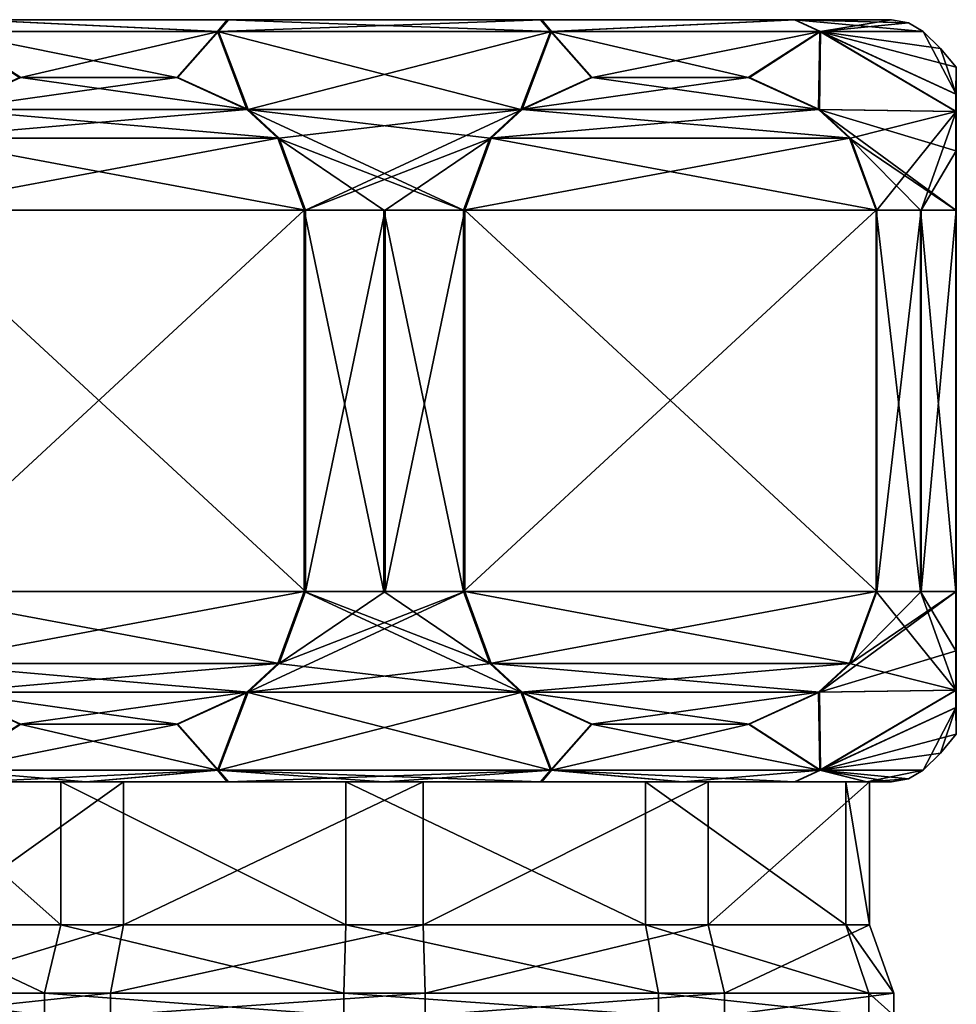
# Model space of a CAD drawing. Header units: metres. Extents: x -148 to 148, y -23 to 82.
# Tile 6 of 19: x -84 to -64, y 29 to 50. Entities that reach past the tile are written whole.
import ezdxf

# ---------------------------------------------------------------- set-up
doc = ezdxf.new("R2010")
doc.units = ezdxf.units.M
doc.layers.add('solid_26529810', color=7, linetype='CONTINUOUS')

msp = doc.modelspace()

# ---------------------------------------------------------------- linework, layer by layer
at = {"layer": 'solid_26529810'}
for points in [[(-87.145744, 49.599998, -0.011639), (-85.118851, 49.599998, 6.248783), (-65.854256, 49.599998, 0.011639)], [(-67.881149, 49.599998, -6.248783), (-87.145744, 49.599998, -0.011639), (-65.854256, 49.599998, 0.011639)], [(-67.881149, 49.599998, -6.248783), (-85.105164, 49.599998, -6.267619), (-87.145744, 49.599998, -0.011639)], [(-80.005867, 49.349998, 10.74995), (-85.118851, 49.599998, 6.248783), (-85.654968, 49.349998, 6.636193)], [(-85.640434, 49.349998, -6.656194), (-85.105164, 49.599998, -6.267619), (-79.982353, 49.349998, -10.75759)], [(-85.118851, 49.599998, 6.248783), (-67.894836, 49.599998, 6.267619), (-65.854256, 49.599998, 0.011639)], [(-85.118851, 49.599998, 6.248783), (-79.800499, 49.599998, 10.121186), (-67.894836, 49.599998, 6.267619)], [(-80.005867, 49.349998, 10.74995), (-79.800499, 49.599998, 10.121186), (-85.118851, 49.599998, 6.248783)], [(-73.199501, 49.599998, -10.121186), (-79.778358, 49.599998, -10.128382), (-85.105164, 49.599998, -6.267619)], [(-79.982353, 49.349998, -10.75759), (-85.105164, 49.599998, -6.267619), (-79.778358, 49.599998, -10.128382)], [(-67.881149, 49.599998, -6.248783), (-73.199501, 49.599998, -10.121186), (-85.105164, 49.599998, -6.267619)], [(-73.017647, 49.349998, 10.75759), (-79.800499, 49.599998, 10.121186), (-80.005867, 49.349998, 10.74995)], [(-79.982353, 49.349998, -10.75759), (-79.778358, 49.599998, -10.128382), (-73.199501, 49.599998, -10.121186)], [(-79.982353, 49.349998, -10.75759), (-73.199501, 49.599998, -10.121186), (-72.994133, 49.349998, -10.74995)], [(-79.800499, 49.599998, 10.121186), (-73.221642, 49.599998, 10.128382), (-67.894836, 49.599998, 6.267619)], [(-73.017647, 49.349998, 10.75759), (-73.221642, 49.599998, 10.128382), (-79.800499, 49.599998, 10.121186)], [(-73.017647, 49.349998, 10.75759), (-67.894836, 49.599998, 6.267619), (-73.221642, 49.599998, 10.128382)], [(-72.994133, 49.349998, -10.74995), (-73.199501, 49.599998, -10.121186), (-67.881149, 49.599998, -6.248783)], [(-67.359566, 49.349998, 6.656194), (-67.894836, 49.599998, 6.267619), (-73.017647, 49.349998, 10.75759)], [(-72.994133, 49.349998, -10.74995), (-67.881149, 49.599998, -6.248783), (-67.345032, 49.349998, -6.636193)], [(-65.500702, 49.535416, 0.012025), (-65.854256, 49.599998, 0.011639), (-67.894836, 49.599998, 6.267619)], [(-67.359566, 49.349998, 6.656194), (-65.192818, 49.349998, 0.012362), (-67.894836, 49.599998, 6.267619)], [(-65.500702, 49.535416, 0.012025), (-67.894836, 49.599998, 6.267619), (-65.192818, 49.349998, 0.012362)], [(-67.345032, 49.349998, -6.636193), (-67.881149, 49.599998, -6.248783), (-65.854256, 49.599998, 0.011639)], [(-65.500702, 49.535416, 0.012025), (-67.345032, 49.349998, -6.636193), (-65.854256, 49.599998, 0.011639)], [(-65.500702, 49.535416, 0.012025), (-65.192818, 49.349998, 0.012362), (-67.345032, 49.349998, -6.636193)], [(-80.861938, 48.388222, 11.340437), (-80.005867, 49.349998, 10.74995), (-85.654968, 49.349998, 6.636193)], [(-84.16111, 48.38813, 9.430848), (-80.861938, 48.388222, 11.340437), (-85.654968, 49.349998, 6.636193)], [(-85.640434, 49.349998, -6.656194), (-84.138206, 48.388741, -9.448881), (-85.612846, 47.716515, -8.599643)], [(-85.640434, 49.349998, -6.656194), (-79.982353, 49.349998, -10.75759), (-84.138206, 48.388741, -9.448881)], [(-79.982353, 49.349998, -10.75759), (-80.838234, 48.388515, -11.349314), (-84.138206, 48.388741, -9.448881)], [(-80.861938, 48.388222, 11.340437), (-79.390579, 47.716156, 12.192073), (-80.005867, 49.349998, 10.74995)], [(-79.982353, 49.349998, -10.75759), (-79.36409, 47.716282, -12.198263), (-80.838234, 48.388515, -11.349314)], [(-73.63591, 47.716282, 12.198263), (-73.017647, 49.349998, 10.75759), (-80.005867, 49.349998, 10.74995)], [(-79.390579, 47.716156, 12.192073), (-73.63591, 47.716282, 12.198263), (-80.005867, 49.349998, 10.74995)], [(-79.982353, 49.349998, -10.75759), (-72.994133, 49.349998, -10.74995), (-79.36409, 47.716282, -12.198263)], [(-72.994133, 49.349998, -10.74995), (-73.609421, 47.716156, -12.192073), (-79.36409, 47.716282, -12.198263)], [(-73.63591, 47.716282, 12.198263), (-72.161766, 48.388515, 11.349314), (-73.017647, 49.349998, 10.75759)], [(-72.994133, 49.349998, -10.74995), (-72.138062, 48.388222, -11.340437), (-73.609421, 47.716156, -12.192073)], [(-68.861794, 48.388741, 9.448881), (-67.359566, 49.349998, 6.656194), (-73.017647, 49.349998, 10.75759)], [(-72.161766, 48.388515, 11.349314), (-68.861794, 48.388741, 9.448881), (-73.017647, 49.349998, 10.75759)], [(-72.994133, 49.349998, -10.74995), (-67.345032, 49.349998, -6.636193), (-72.138062, 48.388222, -11.340437)], [(-67.345032, 49.349998, -6.636193), (-68.83889, 48.38813, -9.430848), (-72.138062, 48.388222, -11.340437)], [(-68.861794, 48.388741, 9.448881), (-67.387154, 47.716515, 8.599643), (-67.359566, 49.349998, 6.656194)], [(-67.345032, 49.349998, -6.636193), (-67.367714, 47.716042, -8.579317), (-68.83889, 48.38813, -9.430848)], [(-67.387154, 47.716515, 8.599643), (-64.504021, 47.673805, 3.68633), (-67.359566, 49.349998, 6.656194)], [(-67.345032, 49.349998, -6.636193), (-64.495995, 47.673897, -3.65995), (-67.367714, 47.716042, -8.579317)], [(-67.359566, 49.349998, 6.656194), (-64.500008, 48.599998, 0.013119), (-64.827217, 48.992729, 0.012761)], [(-64.503265, 48.039169, 2.99395), (-64.500008, 48.599998, 0.013119), (-67.359566, 49.349998, 6.656194)], [(-67.359566, 49.349998, 6.656194), (-64.827217, 48.992729, 0.012761), (-65.192818, 49.349998, 0.012362)], [(-64.504021, 47.673805, 3.68633), (-64.503265, 48.039169, 2.99395), (-67.359566, 49.349998, 6.656194)], [(-67.345032, 49.349998, -6.636193), (-64.49675, 48.039452, -2.967057), (-64.495995, 47.673897, -3.65995)], [(-67.345032, 49.349998, -6.636193), (-65.192818, 49.349998, 0.012362), (-64.49675, 48.039452, -2.967057)], [(-65.192818, 49.349998, 0.012362), (-64.827217, 48.992729, 0.012761), (-64.49675, 48.039452, -2.967057)], [(-64.827217, 48.992729, 0.012761), (-64.500008, 48.599998, 0.013119), (-64.49675, 48.039452, -2.967057)], [(-64.503265, 48.039169, 2.99395), (-64.49675, 48.039452, -2.967057), (-64.500008, 48.599998, 0.013119)], [(-85.632286, 47.716042, 8.579317), (-79.390579, 47.716156, 12.192073), (-80.861938, 48.388222, 11.340437)], [(-85.632286, 47.716042, 8.579317), (-80.861938, 48.388222, 11.340437), (-84.16111, 48.38813, 9.430848)], [(-79.36409, 47.716282, -12.198263), (-85.612846, 47.716515, -8.599643), (-84.138206, 48.388741, -9.448881)], [(-79.36409, 47.716282, -12.198263), (-84.138206, 48.388741, -9.448881), (-80.838234, 48.388515, -11.349314)], [(-73.63591, 47.716282, 12.198263), (-67.387154, 47.716515, 8.599643), (-68.861794, 48.388741, 9.448881)], [(-73.63591, 47.716282, 12.198263), (-68.861794, 48.388741, 9.448881), (-72.161766, 48.388515, 11.349314)], [(-67.367714, 47.716042, -8.579317), (-73.609421, 47.716156, -12.192073), (-72.138062, 48.388222, -11.340437)], [(-67.367714, 47.716042, -8.579317), (-72.138062, 48.388222, -11.340437), (-68.83889, 48.38813, -9.430848)], [(-64.504021, 47.673805, 3.68633), (-64.495995, 47.673897, -3.65995), (-64.49675, 48.039452, -2.967057)], [(-64.504021, 47.673805, 3.68633), (-64.49675, 48.039452, -2.967057), (-64.503265, 48.039169, 2.99395)], [(-86.282364, 47.110168, 8.203046), (-79.390579, 47.716156, 12.192073), (-85.632286, 47.716042, 8.579317)], [(-78.740707, 47.110615, 12.568225), (-79.390579, 47.716156, 12.192073), (-86.282364, 47.110168, 8.203046)], [(-78.71347, 47.110924, -12.572952), (-86.263519, 47.111279, -8.224927), (-85.612846, 47.716515, -8.599643)], [(-78.71347, 47.110924, -12.572952), (-85.612846, 47.716515, -8.599643), (-79.36409, 47.716282, -12.198263)], [(-74.28653, 47.110924, 12.572952), (-73.63591, 47.716282, 12.198263), (-79.390579, 47.716156, 12.192073)], [(-78.740707, 47.110615, 12.568225), (-74.844223, 45.599998, 12.894123), (-79.390579, 47.716156, 12.192073)], [(-74.28653, 47.110924, 12.572952), (-79.390579, 47.716156, 12.192073), (-74.844223, 45.599998, 12.894123)], [(-78.71347, 47.110924, -12.572952), (-79.36409, 47.716282, -12.198263), (-73.609421, 47.716156, -12.192073)], [(-78.71347, 47.110924, -12.572952), (-73.609421, 47.716156, -12.192073), (-78.155777, 45.599998, -12.894123)], [(-74.259293, 47.110615, -12.568225), (-78.155777, 45.599998, -12.894123), (-73.609421, 47.716156, -12.192073)], [(-74.28653, 47.110924, 12.572952), (-67.387154, 47.716515, 8.599643), (-73.63591, 47.716282, 12.198263)], [(-74.28653, 47.110924, 12.572952), (-66.736481, 47.111279, 8.224927), (-67.387154, 47.716515, 8.599643)], [(-66.717636, 47.110168, -8.203046), (-74.259293, 47.110615, -12.568225), (-73.609421, 47.716156, -12.192073)], [(-66.717636, 47.110168, -8.203046), (-73.609421, 47.716156, -12.192073), (-67.367714, 47.716042, -8.579317)], [(-64.505005, 46.849739, 4.584648), (-64.504021, 47.673805, 3.68633), (-67.387154, 47.716515, 8.599643)], [(-66.736481, 47.111279, 8.224927), (-64.50547, 45.599998, 5.013116), (-67.387154, 47.716515, 8.599643)], [(-64.505005, 46.849739, 4.584648), (-67.387154, 47.716515, 8.599643), (-64.50547, 45.599998, 5.013116)], [(-66.717636, 47.110168, -8.203046), (-67.367714, 47.716042, -8.579317), (-64.495995, 47.673897, -3.65995)], [(-66.717636, 47.110168, -8.203046), (-64.495995, 47.673897, -3.65995), (-66.161247, 45.599998, -7.881007)], [(-65.234573, 45.599998, -6.487688), (-66.161247, 45.599998, -7.881007), (-64.495995, 47.673897, -3.65995)], [(-64.49501, 46.849945, -4.558261), (-65.234573, 45.599998, -6.487688), (-64.495995, 47.673897, -3.65995)], [(-64.505005, 46.849739, 4.584648), (-64.49501, 46.849945, -4.558261), (-64.495995, 47.673897, -3.65995)], [(-64.505005, 46.849739, 4.584648), (-64.495995, 47.673897, -3.65995), (-64.504021, 47.673805, 3.68633)], [(-78.740707, 47.110615, 12.568225), (-86.282364, 47.110168, 8.203046), (-86.838753, 45.599998, 7.881007)], [(-78.740707, 47.110615, 12.568225), (-86.838753, 45.599998, 7.881007), (-78.183968, 45.599998, 12.890471)], [(-78.155777, 45.599998, -12.894123), (-86.821495, 45.599998, -7.903594), (-86.263519, 47.111279, -8.224927)], [(-78.71347, 47.110924, -12.572952), (-78.155777, 45.599998, -12.894123), (-86.263519, 47.111279, -8.224927)], [(-78.740707, 47.110615, 12.568225), (-76.514214, 45.599998, 12.999992), (-74.844223, 45.599998, 12.894123)], [(-78.740707, 47.110615, 12.568225), (-78.183968, 45.599998, 12.890471), (-76.514214, 45.599998, 12.999992)], [(-74.259293, 47.110615, -12.568225), (-76.485786, 45.599998, -12.999992), (-78.155777, 45.599998, -12.894123)], [(-74.259293, 47.110615, -12.568225), (-74.816032, 45.599998, -12.890471), (-76.485786, 45.599998, -12.999992)], [(-74.844223, 45.599998, 12.894123), (-66.178505, 45.599998, 7.903594), (-66.736481, 47.111279, 8.224927)], [(-74.28653, 47.110924, 12.572952), (-74.844223, 45.599998, 12.894123), (-66.736481, 47.111279, 8.224927)], [(-66.161247, 45.599998, -7.881007), (-74.816032, 45.599998, -12.890471), (-74.259293, 47.110615, -12.568225)], [(-66.717636, 47.110168, -8.203046), (-66.161247, 45.599998, -7.881007), (-74.259293, 47.110615, -12.568225)], [(-66.736481, 47.111279, 8.224927), (-65.248779, 45.599998, 6.512304), (-64.50547, 45.599998, 5.013116)], [(-66.736481, 47.111279, 8.224927), (-66.178505, 45.599998, 7.903594), (-65.248779, 45.599998, 6.512304)], [(-64.49501, 46.849945, -4.558261), (-64.494537, 45.599998, -4.986878), (-65.234573, 45.599998, -6.487688)], [(-64.50547, 45.599998, 5.013116), (-64.494537, 45.599998, -4.986878), (-64.49501, 46.849945, -4.558261)], [(-64.505005, 46.849739, 4.584648), (-64.50547, 45.599998, 5.013116), (-64.49501, 46.849945, -4.558261)], [(-86.838753, 37.599998, 7.881007), (-78.183968, 45.599998, 12.890471), (-86.838753, 45.599998, 7.881007)], [(-78.183968, 37.599998, 12.890471), (-78.183968, 45.599998, 12.890471), (-86.838753, 37.599998, 7.881007)], [(-78.155777, 37.599998, -12.894123), (-86.821495, 45.599998, -7.903594), (-78.155777, 45.599998, -12.894123)], [(-78.155777, 37.599998, -12.894123), (-86.821495, 37.599998, -7.903594), (-86.821495, 45.599998, -7.903594)], [(-76.514214, 37.599998, 12.999992), (-76.514214, 45.599998, 12.999992), (-78.183968, 45.599998, 12.890471)], [(-76.514214, 37.599998, 12.999992), (-78.183968, 45.599998, 12.890471), (-78.183968, 37.599998, 12.890471)], [(-78.155777, 37.599998, -12.894123), (-78.155777, 45.599998, -12.894123), (-76.485786, 45.599998, -12.999992)], [(-78.155777, 37.599998, -12.894123), (-76.485786, 45.599998, -12.999992), (-76.485786, 37.599998, -12.999992)], [(-74.844223, 37.599998, 12.894123), (-74.844223, 45.599998, 12.894123), (-76.514214, 45.599998, 12.999992)], [(-74.844223, 37.599998, 12.894123), (-76.514214, 45.599998, 12.999992), (-76.514214, 37.599998, 12.999992)], [(-76.485786, 37.599998, -12.999992), (-76.485786, 45.599998, -12.999992), (-74.816032, 45.599998, -12.890471)], [(-76.485786, 37.599998, -12.999992), (-74.816032, 45.599998, -12.890471), (-74.816032, 37.599998, -12.890471)], [(-74.844223, 37.599998, 12.894123), (-66.178505, 45.599998, 7.903594), (-74.844223, 45.599998, 12.894123)], [(-66.178505, 37.599998, 7.903594), (-66.178505, 45.599998, 7.903594), (-74.844223, 37.599998, 12.894123)], [(-66.161247, 37.599998, -7.881007), (-74.816032, 45.599998, -12.890471), (-66.161247, 45.599998, -7.881007)], [(-74.816032, 37.599998, -12.890471), (-74.816032, 45.599998, -12.890471), (-66.161247, 37.599998, -7.881007)], [(-65.248779, 37.599998, 6.512304), (-65.248779, 45.599998, 6.512304), (-66.178505, 45.599998, 7.903594)], [(-65.248779, 37.599998, 6.512304), (-66.178505, 45.599998, 7.903594), (-66.178505, 37.599998, 7.903594)], [(-66.161247, 37.599998, -7.881007), (-66.161247, 45.599998, -7.881007), (-65.234573, 45.599998, -6.487688)], [(-65.234573, 37.599998, -6.487688), (-66.161247, 37.599998, -7.881007), (-65.234573, 45.599998, -6.487688)], [(-64.50547, 37.599998, 5.013116), (-64.50547, 45.599998, 5.013116), (-65.248779, 45.599998, 6.512304)], [(-64.50547, 37.599998, 5.013116), (-65.248779, 45.599998, 6.512304), (-65.248779, 37.599998, 6.512304)], [(-65.234573, 37.599998, -6.487688), (-65.234573, 45.599998, -6.487688), (-64.494537, 45.599998, -4.986878)], [(-64.494537, 37.599998, -4.986878), (-65.234573, 37.599998, -6.487688), (-64.494537, 45.599998, -4.986878)], [(-64.50547, 37.599998, 5.013116), (-64.494537, 37.599998, -4.986878), (-64.494537, 45.599998, -4.986878)], [(-64.50547, 37.599998, 5.013116), (-64.494537, 45.599998, -4.986878), (-64.50547, 45.599998, 5.013116)], [(-78.183968, 37.599998, 12.890471), (-86.838753, 37.599998, 7.881007), (-86.281479, 36.088722, 8.203561)], [(-78.713753, 36.088722, -12.572788), (-86.263809, 36.089085, -8.22476), (-86.821495, 37.599998, -7.903594)], [(-78.713753, 36.088722, -12.572788), (-86.821495, 37.599998, -7.903594), (-78.155777, 37.599998, -12.894123)], [(-78.740952, 36.089077, 12.568082), (-78.183968, 37.599998, 12.890471), (-86.281479, 36.088722, 8.203561)], [(-78.713753, 36.088722, -12.572788), (-74.816032, 37.599998, -12.890471), (-79.364426, 35.483482, -12.19807)], [(-74.259048, 36.089077, -12.568082), (-79.364426, 35.483482, -12.19807), (-74.816032, 37.599998, -12.890471)], [(-78.740952, 36.089077, 12.568082), (-73.635574, 35.483482, 12.19807), (-78.183968, 37.599998, 12.890471)], [(-78.713753, 36.088722, -12.572788), (-76.485786, 37.599998, -12.999992), (-74.816032, 37.599998, -12.890471)], [(-78.713753, 36.088722, -12.572788), (-78.155777, 37.599998, -12.894123), (-76.485786, 37.599998, -12.999992)], [(-74.286247, 36.088722, 12.572788), (-78.183968, 37.599998, 12.890471), (-73.635574, 35.483482, 12.19807)], [(-74.286247, 36.088722, 12.572788), (-76.514214, 37.599998, 12.999992), (-78.183968, 37.599998, 12.890471)], [(-74.286247, 36.088722, 12.572788), (-74.844223, 37.599998, 12.894123), (-76.514214, 37.599998, 12.999992)], [(-66.178505, 37.599998, 7.903594), (-74.844223, 37.599998, 12.894123), (-74.286247, 36.088722, 12.572788)], [(-74.816032, 37.599998, -12.890471), (-66.161247, 37.599998, -7.881007), (-66.718521, 36.088722, -8.203561)], [(-74.259048, 36.089077, -12.568082), (-74.816032, 37.599998, -12.890471), (-66.718521, 36.088722, -8.203561)], [(-66.736191, 36.089085, 8.22476), (-66.178505, 37.599998, 7.903594), (-74.286247, 36.088722, 12.572788)], [(-66.718521, 36.088722, -8.203561), (-64.494537, 37.599998, -4.986878), (-67.36837, 35.483486, -8.579698)], [(-64.49501, 36.350277, -4.558421), (-67.36837, 35.483486, -8.579698), (-64.494537, 37.599998, -4.986878)], [(-66.736191, 36.089085, 8.22476), (-64.504021, 35.5261, 3.686184), (-66.178505, 37.599998, 7.903594)], [(-66.718521, 36.088722, -8.203561), (-66.161247, 37.599998, -7.881007), (-65.234573, 37.599998, -6.487688)], [(-66.718521, 36.088722, -8.203561), (-65.234573, 37.599998, -6.487688), (-64.494537, 37.599998, -4.986878)], [(-65.248779, 37.599998, 6.512304), (-66.178505, 37.599998, 7.903594), (-64.504021, 35.5261, 3.686184)], [(-64.505005, 36.350052, 4.584496), (-65.248779, 37.599998, 6.512304), (-64.504021, 35.5261, 3.686184)], [(-64.505005, 36.350052, 4.584496), (-64.50547, 37.599998, 5.013116), (-65.248779, 37.599998, 6.512304)], [(-64.505005, 36.350052, 4.584496), (-64.494537, 37.599998, -4.986878), (-64.50547, 37.599998, 5.013116)], [(-64.505005, 36.350052, 4.584496), (-64.49501, 36.350277, -4.558421), (-64.494537, 37.599998, -4.986878)], [(-64.49501, 36.350277, -4.558421), (-64.495995, 35.526199, -3.6601), (-67.36837, 35.483486, -8.579698)], [(-64.505005, 36.350052, 4.584496), (-64.504021, 35.5261, 3.686184), (-64.49501, 36.350277, -4.558421)], [(-64.504021, 35.5261, 3.686184), (-64.495995, 35.526199, -3.6601), (-64.49501, 36.350277, -4.558421)], [(-78.740952, 36.089077, 12.568082), (-86.281479, 36.088722, 8.203561), (-85.63163, 35.483486, 8.579698)], [(-86.263809, 36.089085, -8.22476), (-79.364426, 35.483482, -12.19807), (-85.613182, 35.483723, -8.599452)], [(-78.713753, 36.088722, -12.572788), (-79.364426, 35.483482, -12.19807), (-86.263809, 36.089085, -8.22476)], [(-78.740952, 36.089077, 12.568082), (-85.63163, 35.483486, 8.579698), (-79.390755, 35.483719, 12.19197)], [(-78.740952, 36.089077, 12.568082), (-79.390755, 35.483719, 12.19197), (-73.635574, 35.483482, 12.19807)], [(-74.259048, 36.089077, -12.568082), (-73.609245, 35.483719, -12.19197), (-79.364426, 35.483482, -12.19807)], [(-66.736191, 36.089085, 8.22476), (-74.286247, 36.088722, 12.572788), (-73.635574, 35.483482, 12.19807)], [(-74.259048, 36.089077, -12.568082), (-67.36837, 35.483486, -8.579698), (-73.609245, 35.483719, -12.19197)], [(-74.259048, 36.089077, -12.568082), (-66.718521, 36.088722, -8.203561), (-67.36837, 35.483486, -8.579698)], [(-66.736191, 36.089085, 8.22476), (-73.635574, 35.483482, 12.19807), (-67.386818, 35.483723, 8.599452)], [(-66.736191, 36.089085, 8.22476), (-67.386818, 35.483723, 8.599452), (-64.504021, 35.5261, 3.686184)], [(-85.654968, 33.849998, 6.636193), (-84.158844, 34.811256, 9.43216), (-85.63163, 35.483486, 8.579698)], [(-85.613182, 35.483723, -8.599452), (-84.139061, 34.811489, -9.448389), (-85.640442, 33.849998, -6.656194)], [(-79.390755, 35.483719, 12.19197), (-85.63163, 35.483486, 8.579698), (-84.158844, 34.811256, 9.43216)], [(-85.613182, 35.483723, -8.599452), (-79.364426, 35.483482, -12.19807), (-80.839081, 34.811253, -11.348824)], [(-85.613182, 35.483723, -8.599452), (-80.839081, 34.811253, -11.348824), (-84.139061, 34.811489, -9.448389)], [(-79.390755, 35.483719, 12.19197), (-84.158844, 34.811256, 9.43216), (-80.863037, 34.811485, 11.339801)], [(-80.005867, 33.849998, 10.74995), (-79.390755, 35.483719, 12.19197), (-80.863037, 34.811485, 11.339801)], [(-80.839081, 34.811253, -11.348824), (-79.364426, 35.483482, -12.19807), (-79.982353, 33.849998, -10.75759)], [(-80.005867, 33.849998, 10.74995), (-73.017647, 33.849998, 10.75759), (-79.390755, 35.483719, 12.19197)], [(-73.609245, 35.483719, -12.19197), (-72.994133, 33.849998, -10.74995), (-79.982353, 33.849998, -10.75759)], [(-79.364426, 35.483482, -12.19807), (-73.609245, 35.483719, -12.19197), (-79.982353, 33.849998, -10.75759)], [(-73.017647, 33.849998, 10.75759), (-73.635574, 35.483482, 12.19807), (-79.390755, 35.483719, 12.19197)], [(-67.386818, 35.483723, 8.599452), (-73.635574, 35.483482, 12.19807), (-72.160919, 34.811253, 11.348824)], [(-73.017647, 33.849998, 10.75759), (-72.160919, 34.811253, 11.348824), (-73.635574, 35.483482, 12.19807)], [(-73.609245, 35.483719, -12.19197), (-72.136963, 34.811485, -11.339801), (-72.994133, 33.849998, -10.74995)], [(-73.609245, 35.483719, -12.19197), (-67.36837, 35.483486, -8.579698), (-68.841156, 34.811256, -9.43216)], [(-73.609245, 35.483719, -12.19197), (-68.841156, 34.811256, -9.43216), (-72.136963, 34.811485, -11.339801)], [(-67.386818, 35.483723, 8.599452), (-72.160919, 34.811253, 11.348824), (-68.860939, 34.811489, 9.448389)], [(-67.359558, 33.849998, 6.656194), (-67.386818, 35.483723, 8.599452), (-68.860939, 34.811489, 9.448389)], [(-68.841156, 34.811256, -9.43216), (-67.36837, 35.483486, -8.579698), (-67.345032, 33.849998, -6.636193)], [(-67.359558, 33.849998, 6.656194), (-64.504021, 35.5261, 3.686184), (-67.386818, 35.483723, 8.599452)], [(-67.36837, 35.483486, -8.579698), (-64.495995, 35.526199, -3.6601), (-67.345032, 33.849998, -6.636193)], [(-67.359558, 33.849998, 6.656194), (-64.503265, 35.160542, 2.993277), (-64.504021, 35.5261, 3.686184)], [(-64.495995, 35.526199, -3.6601), (-64.49675, 35.160847, -2.96775), (-67.345032, 33.849998, -6.636193)], [(-64.503265, 35.160542, 2.993277), (-64.495995, 35.526199, -3.6601), (-64.504021, 35.5261, 3.686184)], [(-64.503265, 35.160542, 2.993277), (-64.49675, 35.160847, -2.96775), (-64.495995, 35.526199, -3.6601)], [(-67.359558, 33.849998, 6.656194), (-65.192818, 33.849998, 0.012362), (-64.503265, 35.160542, 2.993277)], [(-64.49675, 35.160847, -2.96775), (-64.500008, 34.599998, 0.013119), (-67.345032, 33.849998, -6.636193)], [(-64.503265, 35.160542, 2.993277), (-65.192818, 33.849998, 0.012362), (-64.827217, 34.207268, 0.012761)], [(-64.503265, 35.160542, 2.993277), (-64.827217, 34.207268, 0.012761), (-64.500008, 34.599998, 0.013119)], [(-64.503265, 35.160542, 2.993277), (-64.500008, 34.599998, 0.013119), (-64.49675, 35.160847, -2.96775)], [(-85.654968, 33.849998, 6.636193), (-80.005867, 33.849998, 10.74995), (-84.158844, 34.811256, 9.43216)], [(-84.139061, 34.811489, -9.448389), (-80.839081, 34.811253, -11.348824), (-85.640442, 33.849998, -6.656194)], [(-80.839081, 34.811253, -11.348824), (-79.982353, 33.849998, -10.75759), (-85.640442, 33.849998, -6.656194)], [(-80.005867, 33.849998, 10.74995), (-80.863037, 34.811485, 11.339801), (-84.158844, 34.811256, 9.43216)], [(-73.017647, 33.849998, 10.75759), (-67.359558, 33.849998, 6.656194), (-72.160919, 34.811253, 11.348824)], [(-72.136963, 34.811485, -11.339801), (-68.841156, 34.811256, -9.43216), (-72.994133, 33.849998, -10.74995)], [(-68.841156, 34.811256, -9.43216), (-67.345032, 33.849998, -6.636193), (-72.994133, 33.849998, -10.74995)], [(-67.359558, 33.849998, 6.656194), (-68.860939, 34.811489, 9.448389), (-72.160919, 34.811253, 11.348824)], [(-64.500008, 34.599998, 0.013119), (-64.827217, 34.207268, 0.012761), (-67.345032, 33.849998, -6.636193)], [(-64.827217, 34.207268, 0.012761), (-65.192818, 33.849998, 0.012362), (-67.345032, 33.849998, -6.636193)], [(-85.654968, 33.849998, 6.636193), (-85.118835, 33.599998, 6.248802), (-82.766167, 33.599998, 8.606224)], [(-85.654968, 33.849998, 6.636193), (-82.766167, 33.599998, 8.606224), (-80.005867, 33.849998, 10.74995)], [(-85.105179, 33.599998, -6.267602), (-85.640442, 33.849998, -6.656194), (-79.982353, 33.849998, -10.75759)], [(-85.105179, 33.599998, -6.267602), (-79.982353, 33.849998, -10.75759), (-82.74736, 33.599998, -8.619882)], [(-80.005867, 33.849998, 10.74995), (-82.766167, 33.599998, 8.606224), (-79.800484, 33.599998, 10.121194)], [(-82.74736, 33.599998, -8.619882), (-79.982353, 33.849998, -10.75759), (-79.778381, 33.599998, -10.128374)], [(-80.005867, 33.849998, 10.74995), (-79.800484, 33.599998, 10.121194), (-76.51162, 33.599998, 10.645745)], [(-80.005867, 33.849998, 10.74995), (-76.51162, 33.599998, 10.645745), (-73.221619, 33.599998, 10.128374)], [(-80.005867, 33.849998, 10.74995), (-73.221619, 33.599998, 10.128374), (-73.017647, 33.849998, 10.75759)], [(-79.778381, 33.599998, -10.128374), (-79.982353, 33.849998, -10.75759), (-72.994133, 33.849998, -10.74995)], [(-79.778381, 33.599998, -10.128374), (-72.994133, 33.849998, -10.74995), (-76.48838, 33.599998, -10.645745)], [(-76.48838, 33.599998, -10.645745), (-72.994133, 33.849998, -10.74995), (-73.199516, 33.599998, -10.121194)], [(-73.017647, 33.849998, 10.75759), (-73.221619, 33.599998, 10.128374), (-70.25264, 33.599998, 8.619882)], [(-73.199516, 33.599998, -10.121194), (-72.994133, 33.849998, -10.74995), (-70.233833, 33.599998, -8.606224)], [(-73.017647, 33.849998, 10.75759), (-70.25264, 33.599998, 8.619882), (-67.894821, 33.599998, 6.267602)], [(-73.017647, 33.849998, 10.75759), (-67.894821, 33.599998, 6.267602), (-67.359558, 33.849998, 6.656194)], [(-70.233833, 33.599998, -8.606224), (-72.994133, 33.849998, -10.74995), (-67.345032, 33.849998, -6.636193)], [(-70.233833, 33.599998, -8.606224), (-67.345032, 33.849998, -6.636193), (-67.881165, 33.599998, -6.248802)], [(-67.359558, 33.849998, 6.656194), (-67.894821, 33.599998, 6.267602), (-66.379135, 33.599998, 3.301493)], [(-67.881165, 33.599998, -6.248802), (-67.345032, 33.849998, -6.636193), (-66.371948, 33.599998, -3.279384)], [(-65.500702, 33.664585, 0.012025), (-65.192818, 33.849998, 0.012362), (-67.359558, 33.849998, 6.656194)], [(-67.359558, 33.849998, 6.656194), (-66.379135, 33.599998, 3.301493), (-65.854256, 33.599998, 0.011639)], [(-65.500702, 33.664585, 0.012025), (-67.359558, 33.849998, 6.656194), (-65.854256, 33.599998, 0.011639)], [(-66.371948, 33.599998, -3.279384), (-67.345032, 33.849998, -6.636193), (-65.192818, 33.849998, 0.012362)], [(-65.500702, 33.664585, 0.012025), (-66.371948, 33.599998, -3.279384), (-65.192818, 33.849998, 0.012362)], [(-86.686035, 33.599998, 2.454047), (-86.686043, 30.6, 2.454099), (-83.298317, 30.6, 7.972508)], [(-83.298187, 33.599998, 7.97261), (-86.686035, 33.599998, 2.454047), (-83.298317, 30.6, 7.972508)], [(-86.628052, 33.599998, 3.279384), (-86.686035, 33.599998, 2.454047), (-83.298187, 33.599998, 7.97261)], [(-85.118835, 33.599998, 6.248802), (-86.628052, 33.599998, 3.279384), (-83.298187, 33.599998, 7.97261)], [(-86.18309, 33.599998, -4.001941), (-81.981461, 33.599998, -8.92925), (-86.183083, 30.6, -4.001993)], [(-82.74736, 33.599998, -8.619882), (-81.981461, 33.599998, -8.92925), (-86.18309, 33.599998, -4.001941)], [(-85.105179, 33.599998, -6.267602), (-82.74736, 33.599998, -8.619882), (-86.18309, 33.599998, -4.001941)], [(-81.981461, 33.599998, -8.92925), (-81.981598, 30.6, -8.929169), (-86.183083, 30.6, -4.001993)], [(-82.766167, 33.599998, 8.606224), (-85.118835, 33.599998, 6.248802), (-83.298187, 33.599998, 7.97261)], [(-83.298187, 33.599998, 7.97261), (-83.298317, 30.6, 7.972508), (-77.313782, 30.6, 10.445849)], [(-83.298187, 33.599998, 7.97261), (-77.313782, 30.6, 10.445849), (-77.313782, 33.599998, 10.445849)], [(-82.766167, 33.599998, 8.606224), (-83.298187, 33.599998, 7.97261), (-77.313782, 33.599998, 10.445849)], [(-79.800484, 33.599998, 10.121194), (-82.766167, 33.599998, 8.606224), (-77.313782, 33.599998, 10.445849)], [(-82.74736, 33.599998, -8.619882), (-79.778381, 33.599998, -10.128374), (-81.981461, 33.599998, -8.92925)], [(-75.686218, 33.599998, -10.445849), (-75.686218, 30.6, -10.445849), (-81.981598, 30.6, -8.929169)], [(-81.981461, 33.599998, -8.92925), (-75.686218, 33.599998, -10.445849), (-81.981598, 30.6, -8.929169)], [(-79.778381, 33.599998, -10.128374), (-75.686218, 33.599998, -10.445849), (-81.981461, 33.599998, -8.92925)], [(-76.51162, 33.599998, 10.645745), (-79.800484, 33.599998, 10.121194), (-77.313782, 33.599998, 10.445849)], [(-79.778381, 33.599998, -10.128374), (-76.48838, 33.599998, -10.645745), (-75.686218, 33.599998, -10.445849)], [(-71.018402, 30.6, 8.929169), (-77.313782, 33.599998, 10.445849), (-77.313782, 30.6, 10.445849)], [(-71.018539, 33.599998, 8.92925), (-77.313782, 33.599998, 10.445849), (-71.018402, 30.6, 8.929169)], [(-73.221619, 33.599998, 10.128374), (-77.313782, 33.599998, 10.445849), (-71.018539, 33.599998, 8.92925)], [(-73.221619, 33.599998, 10.128374), (-76.51162, 33.599998, 10.645745), (-77.313782, 33.599998, 10.445849)], [(-76.48838, 33.599998, -10.645745), (-73.199516, 33.599998, -10.121194), (-75.686218, 33.599998, -10.445849)], [(-69.701813, 33.599998, -7.97261), (-75.686218, 30.6, -10.445849), (-75.686218, 33.599998, -10.445849)], [(-69.701813, 33.599998, -7.97261), (-69.701683, 30.6, -7.972508), (-75.686218, 30.6, -10.445849)], [(-70.233833, 33.599998, -8.606224), (-69.701813, 33.599998, -7.97261), (-75.686218, 33.599998, -10.445849)], [(-73.199516, 33.599998, -10.121194), (-70.233833, 33.599998, -8.606224), (-75.686218, 33.599998, -10.445849)], [(-70.25264, 33.599998, 8.619882), (-73.221619, 33.599998, 10.128374), (-71.018539, 33.599998, 8.92925)], [(-71.018539, 33.599998, 8.92925), (-71.018402, 30.6, 8.929169), (-66.816917, 30.6, 4.001993)], [(-66.81691, 33.599998, 4.001941), (-71.018539, 33.599998, 8.92925), (-66.816917, 30.6, 4.001993)], [(-70.25264, 33.599998, 8.619882), (-71.018539, 33.599998, 8.92925), (-66.81691, 33.599998, 4.001941)], [(-67.894821, 33.599998, 6.267602), (-70.25264, 33.599998, 8.619882), (-66.81691, 33.599998, 4.001941)], [(-70.233833, 33.599998, -8.606224), (-67.881165, 33.599998, -6.248802), (-69.701813, 33.599998, -7.97261)], [(-69.701813, 33.599998, -7.97261), (-66.313965, 33.599998, -2.454047), (-69.701683, 30.6, -7.972508)], [(-66.371948, 33.599998, -3.279384), (-66.313965, 33.599998, -2.454047), (-69.701813, 33.599998, -7.97261)], [(-67.881165, 33.599998, -6.248802), (-66.371948, 33.599998, -3.279384), (-69.701813, 33.599998, -7.97261)], [(-66.313965, 33.599998, -2.454047), (-66.313957, 30.6, -2.454099), (-69.701683, 30.6, -7.972508)], [(-66.379135, 33.599998, 3.301493), (-67.894821, 33.599998, 6.267602), (-66.81691, 33.599998, 4.001941)], [(-66.81691, 33.599998, 4.001941), (-66.816917, 30.6, 4.001993), (-66.313957, 30.6, -2.454099)], [(-66.313965, 33.599998, -2.454047), (-66.81691, 33.599998, 4.001941), (-66.313957, 30.6, -2.454099)], [(-66.379135, 33.599998, 3.301493), (-66.81691, 33.599998, 4.001941), (-66.313965, 33.599998, -2.454047)], [(-66.379135, 33.599998, 3.301493), (-66.313965, 33.599998, -2.454047), (-65.854256, 33.599998, 0.011639)], [(-65.500702, 33.664585, 0.012025), (-65.854256, 33.599998, 0.011639), (-66.371948, 33.599998, -3.279384)], [(-66.371948, 33.599998, -3.279384), (-65.854256, 33.599998, 0.011639), (-66.313965, 33.599998, -2.454047)], [(-86.686043, 30.6, 2.454099), (-87.194046, 29.164444, 2.576305), (-83.637268, 29.164444, 8.370149)], [(-83.298317, 30.6, 7.972508), (-86.686043, 30.6, 2.454099), (-83.637268, 29.164444, 8.370149)], [(-81.981598, 30.6, -8.929169), (-82.254883, 29.164444, -9.374505), (-86.666031, 29.164444, -4.201399)], [(-86.183083, 30.6, -4.001993), (-81.981598, 30.6, -8.929169), (-86.666031, 29.164444, -4.201399)], [(-83.298317, 30.6, 7.972508), (-83.637268, 29.164444, 8.370149), (-77.354362, 29.164444, 10.966771)], [(-77.313782, 30.6, 10.445849), (-83.298317, 30.6, 7.972508), (-77.354362, 29.164444, 10.966771)], [(-75.686218, 30.6, -10.445849), (-75.645638, 29.164444, -10.966771), (-82.254883, 29.164444, -9.374505)], [(-81.981598, 30.6, -8.929169), (-75.686218, 30.6, -10.445849), (-82.254883, 29.164444, -9.374505)], [(-77.313782, 30.6, 10.445849), (-77.354362, 29.164444, 10.966771), (-70.745117, 29.164444, 9.374505)], [(-71.018402, 30.6, 8.929169), (-77.313782, 30.6, 10.445849), (-70.745117, 29.164444, 9.374505)], [(-69.701683, 30.6, -7.972508), (-75.645638, 29.164444, -10.966771), (-75.686218, 30.6, -10.445849)], [(-69.701683, 30.6, -7.972508), (-69.362732, 29.164444, -8.370149), (-75.645638, 29.164444, -10.966771)], [(-71.018402, 30.6, 8.929169), (-70.745117, 29.164444, 9.374505), (-66.333969, 29.164444, 4.201399)], [(-66.816917, 30.6, 4.001993), (-71.018402, 30.6, 8.929169), (-66.333969, 29.164444, 4.201399)], [(-69.701683, 30.6, -7.972508), (-66.313957, 30.6, -2.454099), (-69.362732, 29.164444, -8.370149)], [(-66.313957, 30.6, -2.454099), (-65.805954, 29.164444, -2.576305), (-69.362732, 29.164444, -8.370149)], [(-66.816917, 30.6, 4.001993), (-66.333969, 29.164444, 4.201399), (-65.805954, 29.164444, -2.576305)], [(-66.313957, 30.6, -2.454099), (-66.816917, 30.6, 4.001993), (-65.805954, 29.164444, -2.576305)], [(-83.637299, 28.700001, 8.370123), (-83.637268, 29.164444, 8.370149), (-87.194046, 29.164444, 2.576305)], [(-87.194031, 28.700001, 2.576373), (-83.637299, 28.700001, 8.370123), (-87.194046, 29.164444, 2.576305)], [(-86.666008, 28.700001, -4.201464), (-86.666031, 29.164444, -4.201399), (-82.254883, 29.164444, -9.374505)], [(-82.254913, 28.700001, -9.374484), (-86.666008, 28.700001, -4.201464), (-82.254883, 29.164444, -9.374505)], [(-83.637299, 28.700001, 8.370123), (-77.354362, 28.700001, 10.966771), (-83.637268, 29.164444, 8.370149)], [(-77.354362, 28.700001, 10.966771), (-77.354362, 29.164444, 10.966771), (-83.637268, 29.164444, 8.370149)], [(-82.254913, 28.700001, -9.374484), (-75.645638, 29.164444, -10.966771), (-75.645638, 28.700001, -10.966771)], [(-82.254913, 28.700001, -9.374484), (-82.254883, 29.164444, -9.374505), (-75.645638, 29.164444, -10.966771)], [(-70.745087, 28.700001, 9.374484), (-77.354362, 29.164444, 10.966771), (-77.354362, 28.700001, 10.966771)], [(-70.745087, 28.700001, 9.374484), (-70.745117, 29.164444, 9.374505), (-77.354362, 29.164444, 10.966771)], [(-69.362732, 29.164444, -8.370149), (-75.645638, 28.700001, -10.966771), (-75.645638, 29.164444, -10.966771)], [(-69.362701, 28.700001, -8.370123), (-75.645638, 28.700001, -10.966771), (-69.362732, 29.164444, -8.370149)], [(-66.333992, 28.700001, 4.201464), (-66.333969, 29.164444, 4.201399), (-70.745117, 29.164444, 9.374505)], [(-70.745087, 28.700001, 9.374484), (-66.333992, 28.700001, 4.201464), (-70.745117, 29.164444, 9.374505)], [(-69.362701, 28.700001, -8.370123), (-69.362732, 29.164444, -8.370149), (-65.805954, 29.164444, -2.576305)], [(-65.805969, 28.700001, -2.576373), (-69.362701, 28.700001, -8.370123), (-65.805954, 29.164444, -2.576305)], [(-66.333992, 28.700001, 4.201464), (-65.805969, 28.700001, -2.576373), (-66.333969, 29.164444, 4.201399)], [(-65.805969, 28.700001, -2.576373), (-65.805954, 29.164444, -2.576305), (-66.333969, 29.164444, 4.201399)]]:
    msp.add_3dface(points, dxfattribs=at)

doc.saveas('drawing.dxf')
